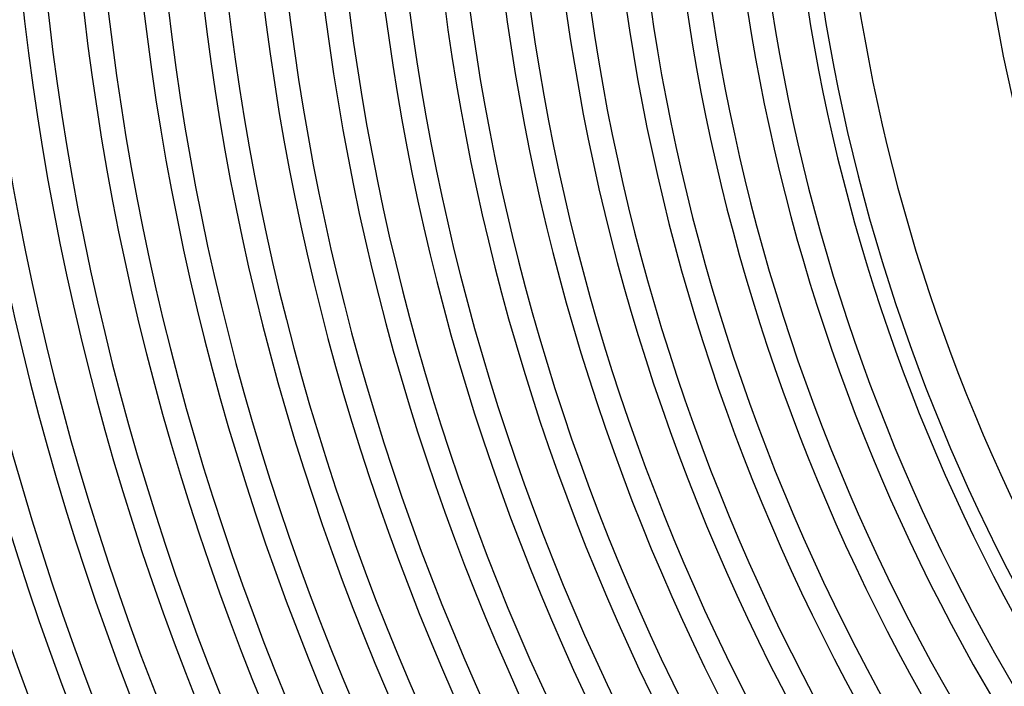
# Model space of a CAD drawing. Header units: millimetres. Extents: x -385 to 385, y -385 to 385.
# Tile 17 of 103: x -298 to -187, y -109 to -34. Entities that reach past the tile are written whole.
import ezdxf

# ---------------------------------------------------------------- set-up
doc = ezdxf.new("R2010")
doc.units = ezdxf.units.MM
doc.layers.add('THICK', color=7, linetype='Continuous')

msp = doc.modelspace()

# ---------------------------------------------------------------- linework, layer by layer
at = {"layer": 'THICK'}
for radius, start, end in [(345, 180.3321, 224.6678), (341, 180.3083, 224.6917), (337.25, 180.3398, 224.6602), (333.25, 180.2123, 224.7877), (330.5, 180.3467, 224.6533), (326.5, 180.2365, 224.7635), (323.75, 180.354, 224.6461), (319.75, 180.2591, 224.7409), (317, 180.3615, 224.6385), (313, 180.2804, 224.7196), (310.25, 180.3694, 224.6306), (306.25, 180.3007, 224.6993), (303.5, 180.3776, 224.6224), (299.5, 180.3202, 224.6798), (296.75, 180.3862, 224.6139), (292.75, 180.3391, 224.6609), (290, 180.3951, 224.6049), (286, 180.3575, 224.6425), (283.25, 180.4045, 224.5955), (279.25, 180.3754, 224.6245), (276.5, 180.4145, 224.5856), (272.5, 180.393, 224.607), (269.75, 180.4248, 224.5752), (265.75, 180.4103, 224.5897), (263, 180.4357, 224.5643), (259, 180.4272, 224.5727), (256.25, 180.4472, 224.5528), (252.25, 180.444, 224.556), (249.5, 180.4593, 224.5407), (245.5, 180.4605, 224.5395), (242.75, 180.472, 224.5279), (238.75, 180.4767, 224.5233), (236, 180.4856, 224.5144), (232, 180.4928, 224.5072), (229.25, 180.4999, 224.5001), (225.25, 180.5087, 224.4914), (222.5, 180.515, 224.485), (218.5, 180.5242, 224.4758), (215.75, 180.5311, 224.4688), (211.75, 180.5412, 224.4588), (210, 180.5457, 224.4543), (206, 180.5563, 224.4437), (191, 180.6, 224.4)]:
    msp.add_arc((0, 0), radius, start, end, dxfattribs=at)

doc.saveas('drawing.dxf')
